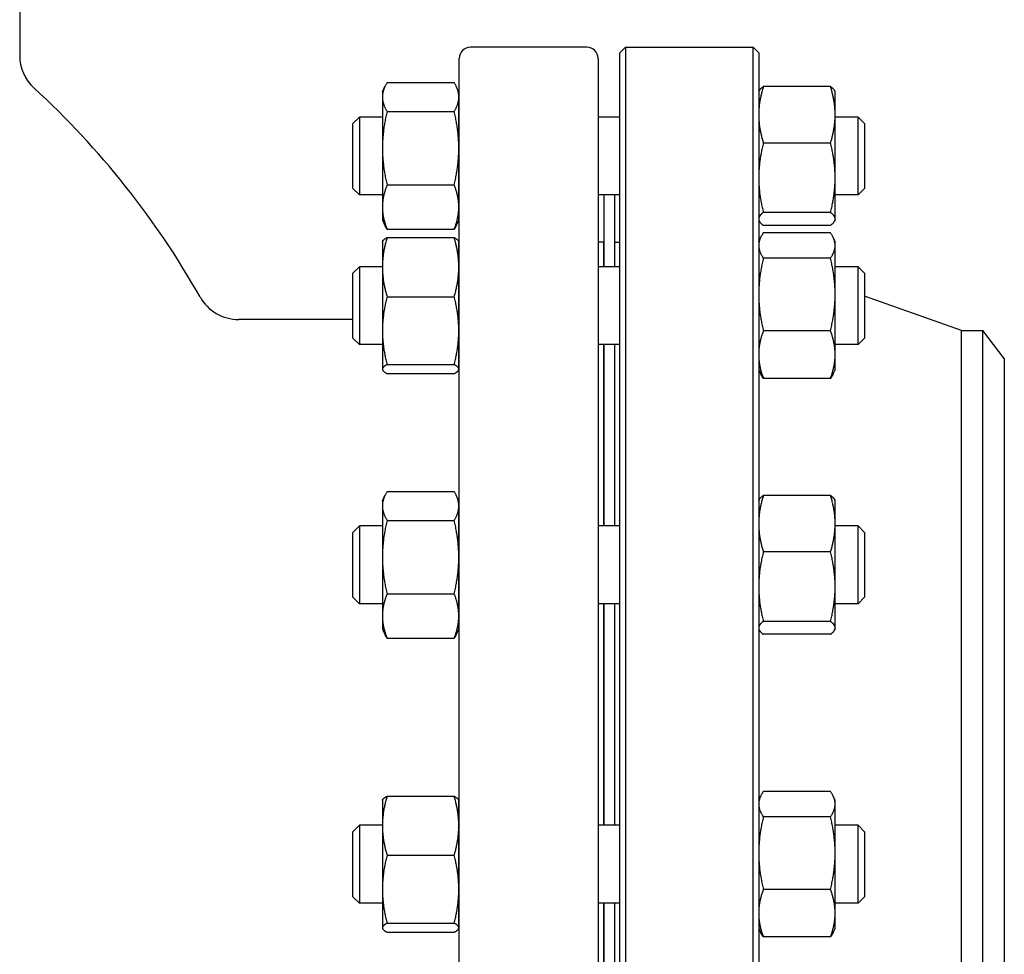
# Model space of a CAD drawing. Header units: inches. Extents: x 36 to 1719, y -84 to 1122.
# Tile 73 of 256: x 369 to 380, y 427 to 438. Entities that reach past the tile are written whole.
import ezdxf

# ---------------------------------------------------------------- set-up
doc = ezdxf.new("R2010")
doc.units = ezdxf.units.IN
doc.header["$LTSCALE"] = 48
doc.header["$MEASUREMENT"] = 0
doc.layers.add('Visible (ANSI)', color=7, linetype='Continuous', lineweight=30)

msp = doc.modelspace()

# ---------------------------------------------------------------- linework, layer by layer
at = {"layer": 'Visible (ANSI)'}
for p, q in [((369.1029, 439.29139), (369.1029, 437.26978)), ((375.4779, 437.36139), (374.1679, 437.36139)), ((375.8479, 437.29889), (375.9104, 437.36139)), ((375.8479, 422.42389), (375.8479, 437.29889)), ((375.9104, 437.36139), (377.3454, 437.36139)), ((375.9104, 437.36139), (375.9104, 422.36139)), ((377.4079, 437.29889), (377.3454, 437.36139)), ((377.3454, 422.36139), (377.3454, 437.36139)), ((377.4079, 437.29889), (377.4079, 422.42389)), ((374.0429, 422.48639), (374.0429, 437.23639)), ((375.6029, 437.23639), (375.6029, 422.48639)), ((373.23077, 436.96403), (373.98604, 436.96403)), ((373.1789, 436.85891), (373.20797, 436.92125)), ((373.1789, 436.85891), (373.1789, 436.80154)), ((374.0379, 436.85891), (374.00883, 436.92125)), ((374.0379, 436.80154), (374.0379, 436.85891)), ((377.4079, 436.85891), (377.41315, 436.87017)), ((378.21504, 436.92044), (377.45977, 436.92044)), ((378.2669, 436.85891), (378.26165, 436.87017)), ((378.2669, 436.60278), (378.2669, 436.85891)), ((373.1789, 436.80154), (373.1789, 436.227)), ((374.0379, 436.227), (374.0379, 436.80154)), ((373.23077, 436.63906), (373.98604, 436.63906)), ((372.8479, 436.50449), (372.92082, 436.57741)), ((372.92082, 436.57741), (372.92082, 435.70241)), ((373.1789, 436.57741), (372.92082, 436.57741)), ((374.0429, 436.57741), (374.0379, 436.57741)), ((375.8479, 436.57741), (375.6029, 436.57741)), ((378.2669, 435.89487), (378.2669, 436.60278)), ((378.52499, 436.57741), (378.2669, 436.57741)), ((378.5979, 436.50449), (378.52499, 436.57741)), ((378.52499, 435.70241), (378.52499, 436.57741)), ((372.8479, 435.77533), (372.8479, 436.50449)), ((378.5979, 436.50449), (378.5979, 435.77533)), ((373.1789, 436.227), (373.1789, 435.56537)), ((374.0379, 435.56537), (374.0379, 436.227)), ((378.21504, 436.28513), (377.45977, 436.28513)), ((378.2669, 435.43199), (378.2669, 435.89487)), ((372.8479, 435.77533), (372.92082, 435.70241)), ((373.23077, 435.81495), (373.98604, 435.81495)), ((378.5979, 435.77533), (378.52499, 435.70241)), ((373.1789, 435.70241), (372.92082, 435.70241)), ((374.0429, 435.70241), (374.0379, 435.70241)), ((375.8479, 435.70241), (375.6029, 435.70241)), ((375.6679, 435.70241), (375.6679, 434.89509)), ((375.7879, 435.70241), (375.7879, 434.89509)), ((378.52499, 435.70241), (378.2669, 435.70241)), ((373.1789, 435.56537), (373.1789, 435.42091)), ((374.0379, 435.42091), (374.0379, 435.56537)), ((373.1789, 435.42091), (373.20797, 435.35857)), ((374.0379, 435.42091), (374.00883, 435.35857)), ((377.4079, 435.42091), (377.41315, 435.40965)), ((378.21504, 435.5046), (377.45977, 435.5046)), ((378.2669, 435.42091), (378.26165, 435.40965)), ((378.2669, 435.42091), (378.2669, 435.43199)), ((373.23077, 435.31579), (373.98604, 435.31579)), ((378.21504, 435.35938), (377.45977, 435.35938)), ((373.23077, 435.22157), (373.98604, 435.22157)), ((377.4079, 435.17659), (377.42925, 435.22237)), ((378.21504, 435.27502), (377.45977, 435.27502)), ((378.2669, 435.17659), (378.24555, 435.22237)), ((373.1789, 435.17659), (373.18139, 435.18192)), ((373.1789, 435.17659), (373.1789, 434.88986)), ((374.0379, 435.17659), (374.03542, 435.18192)), ((374.0379, 434.88986), (374.0379, 435.17659)), ((375.6629, 435.17139), (375.6029, 435.17139)), ((375.6629, 435.17139), (375.6629, 434.89509)), ((375.7879, 435.17139), (375.8479, 435.17139)), ((378.2669, 435.13354), (378.2669, 435.17659)), ((378.2669, 434.58335), (378.2669, 435.13354)), ((375.6679, 435.05139), (375.6629, 435.05139)), ((378.21504, 434.99207), (377.45977, 434.99207)), ((372.8479, 434.82217), (372.92082, 434.89509)), ((372.92082, 434.89509), (372.92082, 434.02009)), ((373.1789, 434.89509), (372.92082, 434.89509)), ((373.1789, 434.88986), (373.1789, 434.17616)), ((374.0429, 434.89509), (374.0379, 434.89509)), ((374.0379, 434.17616), (374.0379, 434.88986)), ((375.8479, 434.89509), (375.6029, 434.89509)), ((378.52499, 434.89509), (378.2669, 434.89509)), ((378.5979, 434.82217), (378.52499, 434.89509)), ((378.52499, 434.02009), (378.52499, 434.89509)), ((372.8479, 434.093), (372.8479, 434.82217)), ((378.5979, 434.82217), (378.5979, 434.093)), ((373.23077, 434.55815), (373.98604, 434.55815)), ((378.2669, 433.90739), (378.2669, 434.58335)), ((379.6879, 434.17639), (378.5979, 434.56363)), ((372.8479, 434.30139), (371.56466, 434.30139)), ((372.8479, 434.093), (372.92082, 434.02009)), ((373.1789, 434.17616), (373.1789, 433.74388)), ((374.0379, 433.74388), (374.0379, 434.17616)), ((378.21504, 434.17463), (377.45977, 434.17463)), ((378.5979, 434.093), (378.52499, 434.02009)), ((379.6879, 434.17639), (379.92811, 434.17639)), ((379.6879, 425.54639), (379.6879, 434.17639)), ((380.1679, 433.86389), (379.92811, 434.17639)), ((379.92811, 425.54639), (379.92811, 434.17639)), ((373.1789, 434.02009), (372.92082, 434.02009)), ((374.0429, 434.02009), (374.0379, 434.02009)), ((375.8479, 434.02009), (375.6029, 434.02009)), ((375.6629, 434.02009), (375.6629, 431.98122)), ((375.6679, 434.02009), (375.6679, 431.98122)), ((375.7879, 434.02009), (375.7879, 431.98122)), ((378.52499, 434.02009), (378.2669, 434.02009)), ((378.2669, 433.73859), (378.2669, 433.90739)), ((380.1679, 433.86389), (380.1679, 425.85889)), ((373.23077, 433.79416), (373.98604, 433.79416)), ((373.1789, 433.74388), (373.1789, 433.73859)), ((373.1789, 433.73859), (373.18139, 433.73325)), ((373.23077, 433.6936), (373.98604, 433.6936)), ((374.0379, 433.73859), (374.03542, 433.73325)), ((374.0379, 433.73859), (374.0379, 433.74388)), ((377.4079, 433.73859), (377.42925, 433.6928)), ((378.21504, 433.64016), (377.45977, 433.64016)), ((378.2669, 433.73859), (378.24555, 433.6928)), ((373.1789, 432.26272), (373.20797, 432.32506)), ((373.23077, 432.36783), (373.98604, 432.36783)), ((374.0379, 432.26272), (374.00883, 432.32506)), ((378.21504, 432.32424), (377.45977, 432.32424)), ((373.1789, 432.26272), (373.1789, 432.20535)), ((373.1789, 432.20535), (373.1789, 431.63081)), ((374.0379, 432.20535), (374.0379, 432.26272)), ((374.0379, 431.63081), (374.0379, 432.20535)), ((377.4079, 432.26272), (377.41315, 432.27397)), ((378.2669, 432.26272), (378.26165, 432.27397)), ((378.2669, 432.00659), (378.2669, 432.26272)), ((372.8479, 431.9083), (372.92082, 431.98122)), ((372.92082, 431.98122), (372.92082, 431.10622)), ((373.1789, 431.98122), (372.92082, 431.98122)), ((373.23077, 432.04287), (373.98604, 432.04287)), ((374.0429, 431.98122), (374.0379, 431.98122)), ((375.8479, 431.98122), (375.6029, 431.98122)), ((378.2669, 431.29867), (378.2669, 432.00659)), ((378.52499, 431.98122), (378.2669, 431.98122)), ((378.5979, 431.9083), (378.52499, 431.98122)), ((378.52499, 431.10622), (378.52499, 431.98122)), ((372.8479, 431.17913), (372.8479, 431.9083)), ((378.5979, 431.9083), (378.5979, 431.17913)), ((378.21504, 431.68894), (377.45977, 431.68894)), ((373.1789, 431.63081), (373.1789, 430.96918)), ((374.0379, 430.96918), (374.0379, 431.63081)), ((373.23077, 431.21875), (373.98604, 431.21875)), ((378.2669, 430.8358), (378.2669, 431.29867)), ((372.8479, 431.17913), (372.92082, 431.10622)), ((373.1789, 431.10622), (372.92082, 431.10622)), ((374.0429, 431.10622), (374.0379, 431.10622)), ((375.8479, 431.10622), (375.6029, 431.10622)), ((375.6629, 431.10622), (375.6629, 428.61657)), ((375.6679, 431.10622), (375.6679, 428.61657)), ((375.7879, 431.10622), (375.7879, 428.61657)), ((378.52499, 431.10622), (378.2669, 431.10622)), ((378.5979, 431.17913), (378.52499, 431.10622)), ((373.1789, 430.96918), (373.1789, 430.82472)), ((374.0379, 430.82472), (374.0379, 430.96918)), ((378.21504, 430.90841), (377.45977, 430.90841)), ((373.1789, 430.82472), (373.20797, 430.76238)), ((374.0379, 430.82472), (374.00883, 430.76238)), ((377.4079, 430.82472), (377.41315, 430.81346)), ((378.21504, 430.76319), (377.45977, 430.76319)), ((378.2669, 430.82472), (378.26165, 430.81346)), ((378.2669, 430.82472), (378.2669, 430.8358)), ((373.23077, 430.7196), (373.98604, 430.7196)), ((378.21504, 428.9965), (377.45977, 428.9965)), ((373.1789, 428.89807), (373.18139, 428.9034)), ((373.1789, 428.89807), (373.1789, 428.61135)), ((373.23077, 428.94306), (373.98604, 428.94306)), ((374.0379, 428.89807), (374.03542, 428.9034)), ((374.0379, 428.61135), (374.0379, 428.89807)), ((377.4079, 428.89807), (377.42925, 428.94385)), ((378.2669, 428.89807), (378.24555, 428.94385)), ((378.2669, 428.85502), (378.2669, 428.89807)), ((378.2669, 428.30483), (378.2669, 428.85502)), ((378.21504, 428.71355), (377.45977, 428.71355)), ((372.8479, 428.54365), (372.92082, 428.61657)), ((372.92082, 428.61657), (372.92082, 427.74157)), ((373.1789, 428.61657), (372.92082, 428.61657)), ((373.1789, 428.61135), (373.1789, 427.89764)), ((374.0429, 428.61657), (374.0379, 428.61657)), ((374.0379, 427.89764), (374.0379, 428.61135)), ((375.8479, 428.61657), (375.6029, 428.61657)), ((378.52499, 428.61657), (378.2669, 428.61657)), ((378.5979, 428.54365), (378.52499, 428.61657)), ((378.52499, 427.74157), (378.52499, 428.61657)), ((372.8479, 427.81448), (372.8479, 428.54365)), ((378.5979, 428.54365), (378.5979, 427.81448)), ((373.23077, 428.27963), (373.98604, 428.27963)), ((378.2669, 427.62888), (378.2669, 428.30483)), ((373.1789, 427.89764), (373.1789, 427.46536)), ((374.0379, 427.46536), (374.0379, 427.89764)), ((378.21504, 427.89612), (377.45977, 427.89612)), ((372.8479, 427.81448), (372.92082, 427.74157)), ((378.5979, 427.81448), (378.52499, 427.74157)), ((373.1789, 427.74157), (372.92082, 427.74157)), ((374.0429, 427.74157), (374.0379, 427.74157)), ((375.8479, 427.74157), (375.6029, 427.74157)), ((375.6629, 427.74157), (375.6629, 425.7027)), ((375.6679, 427.74157), (375.6679, 425.7027)), ((375.7879, 427.74157), (375.7879, 425.7027)), ((378.52499, 427.74157), (378.2669, 427.74157)), ((378.2669, 427.46007), (378.2669, 427.62888)), ((373.1789, 427.46536), (373.1789, 427.46007)), ((373.1789, 427.46007), (373.18139, 427.45473)), ((373.23077, 427.51565), (373.98604, 427.51565)), ((374.0379, 427.46007), (374.03542, 427.45473)), ((374.0379, 427.46007), (374.0379, 427.46536)), ((377.4079, 427.46007), (377.42925, 427.41428)), ((378.2669, 427.46007), (378.24555, 427.41428)), ((373.23077, 427.41508), (373.98604, 427.41508)), ((378.21504, 427.36164), (377.45977, 427.36164))]:
    msp.add_line(p, q, dxfattribs=at)
for centre, radius, start, end in [((374.1679, 437.23639), 0.125, 90, 180), ((375.4779, 437.23639), 0.125, 0, 90), ((369.6029, 437.26978), 0.5, 180, 227.502992), ((362.81508, 429.86139), 9.54783, 29.449, 47.502992), ((377.7829, 435.25113), 0.375, 180, 189.684496), ((371.56466, 434.80139), 0.5, 209.449, 270)]:
    msp.add_arc(centre, radius, start, end, dxfattribs=at)
for points, weights in [([(373.23077, 436.96403), (373.1789, 436.87695), (373.1789, 436.80154)], [1, 1.0379548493, 1]), ([(374.0379, 436.80154), (374.0379, 436.87695), (373.98604, 436.96403)], [1, 1.0379548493, 1]), ([(377.45977, 436.92044), (377.4079, 436.75021), (377.4079, 436.60278)], [1, 1.0379548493, 1]), ([(377.41315, 436.87017), (377.42412, 436.89369), (377.45977, 436.92044)], [1.01653872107, 1.02578038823, 1]), ([(378.2669, 436.60278), (378.2669, 436.75021), (378.21504, 436.92044)], [1, 1.0379548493, 1]), ([(378.21504, 436.92044), (378.25069, 436.89369), (378.26165, 436.87017)], [1, 1.02578038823, 1.01653872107]), ([(373.1789, 436.80154), (373.1789, 436.72614), (373.23077, 436.63906)], [1, 1.0379548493, 1]), ([(373.98604, 436.63906), (374.0379, 436.72614), (374.0379, 436.80154)], [1, 1.0379548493, 1]), ([(373.23077, 436.63906), (373.1789, 436.41824), (373.1789, 436.227)], [1, 1.0379548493, 1]), ([(374.0379, 436.227), (374.0379, 436.41824), (373.98604, 436.63906)], [1, 1.0379548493, 1]), ([(377.4079, 436.60278), (377.4079, 436.45536), (377.45977, 436.28513)], [1, 1.0379548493, 1]), ([(378.21504, 436.28513), (378.2669, 436.45536), (378.2669, 436.60278)], [1, 1.0379548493, 1]), ([(373.1789, 436.227), (373.1789, 436.03577), (373.23077, 435.81495)], [1, 1.0379548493, 1]), ([(373.98604, 435.81495), (374.0379, 436.03577), (374.0379, 436.227)], [1, 1.0379548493, 1]), ([(377.45977, 436.28513), (377.4079, 436.07599), (377.4079, 435.89487)], [1, 1.0379548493, 1]), ([(378.2669, 435.89487), (378.2669, 436.07599), (378.21504, 436.28513)], [1, 1.0379548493, 1]), ([(377.4079, 435.89487), (377.4079, 435.71375), (377.45977, 435.5046)], [1, 1.0379548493, 1]), ([(378.21504, 435.5046), (378.2669, 435.71375), (378.2669, 435.89487)], [1, 1.0379548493, 1]), ([(373.23077, 435.81495), (373.1789, 435.6812), (373.1789, 435.56537)], [1, 1.0379548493, 1]), ([(374.0379, 435.56537), (374.0379, 435.6812), (373.98604, 435.81495)], [1, 1.0379548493, 1]), ([(373.1789, 435.56537), (373.1789, 435.44954), (373.23077, 435.31579)], [1, 1.0379548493, 1]), ([(373.98604, 435.31579), (374.0379, 435.44954), (374.0379, 435.56537)], [1, 1.0379548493, 1]), ([(377.45977, 435.5046), (377.4079, 435.46569), (377.4079, 435.43199)], [1, 1.0379548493, 1]), ([(377.4079, 435.43199), (377.4079, 435.3983), (377.45977, 435.35938)], [1, 1.0379548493, 1]), ([(378.2669, 435.43199), (378.2669, 435.46569), (378.21504, 435.5046)], [1, 1.0379548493, 1]), ([(378.21504, 435.35938), (378.2669, 435.3983), (378.2669, 435.43199)], [1, 1.0379548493, 1]), ([(373.23077, 435.31579), (373.21764, 435.33783), (373.20797, 435.35857)], [1, 1.00934096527, 1.01408417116]), ([(374.00883, 435.35857), (373.99916, 435.33783), (373.98604, 435.31579)], [1.01408417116, 1.00934096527, 1]), ([(373.23077, 435.22157), (373.1789, 435.04381), (373.1789, 434.88986)], [1, 1.0379548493, 1]), ([(373.18139, 435.18192), (373.19001, 435.2004), (373.23077, 435.22157)], [1.01304319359, 1.02958951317, 1]), ([(374.0379, 434.88986), (374.0379, 435.04381), (373.98604, 435.22157)], [1, 1.0379548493, 1]), ([(373.98604, 435.22157), (374.0268, 435.2004), (374.03542, 435.18192)], [1, 1.02958951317, 1.01304319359]), ([(377.45977, 435.27502), (377.4079, 435.1992), (377.4079, 435.13354)], [1, 1.0379548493, 1]), ([(378.2669, 435.13354), (378.2669, 435.1992), (378.21504, 435.27502)], [1, 1.0379548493, 1]), ([(377.4079, 435.13354), (377.4079, 435.06788), (377.45977, 434.99207)], [1, 1.0379548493, 1]), ([(378.21504, 434.99207), (378.2669, 435.06788), (378.2669, 435.13354)], [1, 1.0379548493, 1]), ([(377.45977, 434.99207), (377.4079, 434.77304), (377.4079, 434.58335)], [1, 1.0379548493, 1]), ([(378.2669, 434.58335), (378.2669, 434.77304), (378.21504, 434.99207)], [1, 1.0379548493, 1]), ([(373.1789, 434.88986), (373.1789, 434.73592), (373.23077, 434.55815)], [1, 1.0379548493, 1]), ([(373.98604, 434.55815), (374.0379, 434.73592), (374.0379, 434.88986)], [1, 1.0379548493, 1]), ([(373.23077, 434.55815), (373.1789, 434.35344), (373.1789, 434.17616)], [1, 1.0379548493, 1]), ([(374.0379, 434.17616), (374.0379, 434.35344), (373.98604, 434.55815)], [1, 1.0379548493, 1]), ([(377.4079, 434.58335), (377.4079, 434.39366), (377.45977, 434.17463)], [1, 1.0379548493, 1]), ([(378.21504, 434.17463), (378.2669, 434.39366), (378.2669, 434.58335)], [1, 1.0379548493, 1]), ([(373.1789, 434.17616), (373.1789, 433.99887), (373.23077, 433.79416)], [1, 1.0379548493, 1]), ([(373.98604, 433.79416), (374.0379, 433.99887), (374.0379, 434.17616)], [1, 1.0379548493, 1]), ([(377.45977, 434.17463), (377.4079, 434.03142), (377.4079, 433.90739)], [1, 1.0379548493, 1]), ([(378.2669, 433.90739), (378.2669, 434.03142), (378.21504, 434.17463)], [1, 1.0379548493, 1]), ([(377.4079, 433.90739), (377.4079, 433.78337), (377.45977, 433.64016)], [1, 1.0379548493, 1]), ([(378.21504, 433.64016), (378.2669, 433.78337), (378.2669, 433.90739)], [1, 1.0379548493, 1]), ([(373.23077, 433.79416), (373.1789, 433.76722), (373.1789, 433.74388)], [1, 1.0379548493, 1]), ([(374.0379, 433.74388), (374.0379, 433.76722), (373.98604, 433.79416)], [1, 1.0379548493, 1]), ([(373.1789, 433.74388), (373.1789, 433.72054), (373.23077, 433.6936)], [1, 1.0379548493, 1]), ([(373.98604, 433.6936), (374.0379, 433.72054), (374.0379, 433.74388)], [1, 1.0379548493, 1]), ([(377.45977, 433.64016), (377.44103, 433.66756), (377.42925, 433.6928)], [1, 1.01339325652, 1.01733426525]), ([(378.24555, 433.6928), (378.23378, 433.66756), (378.21504, 433.64016)], [1.01733426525, 1.01339325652, 1]), ([(373.23077, 432.36783), (373.1789, 432.28076), (373.1789, 432.20535)], [1, 1.0379548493, 1]), ([(374.0379, 432.20535), (374.0379, 432.28076), (373.98604, 432.36783)], [1, 1.0379548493, 1]), ([(377.45977, 432.32424), (377.4079, 432.15401), (377.4079, 432.00659)], [1, 1.0379548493, 1]), ([(377.41315, 432.27397), (377.42412, 432.2975), (377.45977, 432.32424)], [1.01653872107, 1.02578038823, 1]), ([(378.21504, 432.32424), (378.25069, 432.2975), (378.26165, 432.27397)], [1, 1.02578038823, 1.01653872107]), ([(378.2669, 432.00659), (378.2669, 432.15401), (378.21504, 432.32424)], [1, 1.0379548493, 1]), ([(373.1789, 432.20535), (373.1789, 432.12994), (373.23077, 432.04287)], [1, 1.0379548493, 1]), ([(373.98604, 432.04287), (374.0379, 432.12994), (374.0379, 432.20535)], [1, 1.0379548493, 1]), ([(373.23077, 432.04287), (373.1789, 431.82205), (373.1789, 431.63081)], [1, 1.0379548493, 1]), ([(374.0379, 431.63081), (374.0379, 431.82205), (373.98604, 432.04287)], [1, 1.0379548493, 1]), ([(377.4079, 432.00659), (377.4079, 431.85916), (377.45977, 431.68894)], [1, 1.0379548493, 1]), ([(378.21504, 431.68894), (378.2669, 431.85916), (378.2669, 432.00659)], [1, 1.0379548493, 1]), ([(377.45977, 431.68894), (377.4079, 431.47979), (377.4079, 431.29867)], [1, 1.0379548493, 1]), ([(378.2669, 431.29867), (378.2669, 431.47979), (378.21504, 431.68894)], [1, 1.0379548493, 1]), ([(373.1789, 431.63081), (373.1789, 431.43957), (373.23077, 431.21875)], [1, 1.0379548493, 1]), ([(373.98604, 431.21875), (374.0379, 431.43957), (374.0379, 431.63081)], [1, 1.0379548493, 1]), ([(373.23077, 431.21875), (373.1789, 431.085), (373.1789, 430.96918)], [1, 1.0379548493, 1]), ([(374.0379, 430.96918), (374.0379, 431.085), (373.98604, 431.21875)], [1, 1.0379548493, 1]), ([(377.4079, 431.29867), (377.4079, 431.11755), (377.45977, 430.90841)], [1, 1.0379548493, 1]), ([(378.21504, 430.90841), (378.2669, 431.11755), (378.2669, 431.29867)], [1, 1.0379548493, 1]), ([(373.1789, 430.96918), (373.1789, 430.85335), (373.23077, 430.7196)], [1, 1.0379548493, 1]), ([(373.98604, 430.7196), (374.0379, 430.85335), (374.0379, 430.96918)], [1, 1.0379548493, 1]), ([(377.45977, 430.90841), (377.4079, 430.8695), (377.4079, 430.8358)], [1, 1.0379548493, 1]), ([(378.2669, 430.8358), (378.2669, 430.8695), (378.21504, 430.90841)], [1, 1.0379548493, 1]), ([(373.23077, 430.7196), (373.21764, 430.74164), (373.20797, 430.76238)], [1, 1.00934096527, 1.01408417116]), ([(374.00883, 430.76238), (373.99916, 430.74164), (373.98604, 430.7196)], [1.01408417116, 1.00934096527, 1]), ([(377.4079, 430.8358), (377.4079, 430.8021), (377.45977, 430.76319)], [1, 1.0379548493, 1]), ([(378.21504, 430.76319), (378.2669, 430.8021), (378.2669, 430.8358)], [1, 1.0379548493, 1]), ([(377.45977, 428.9965), (377.4079, 428.92068), (377.4079, 428.85502)], [1, 1.0379548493, 1]), ([(378.2669, 428.85502), (378.2669, 428.92068), (378.21504, 428.9965)], [1, 1.0379548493, 1]), ([(373.23077, 428.94306), (373.1789, 428.76529), (373.1789, 428.61135)], [1, 1.0379548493, 1]), ([(373.18139, 428.9034), (373.19001, 428.92188), (373.23077, 428.94306)], [1.01304319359, 1.02958951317, 1]), ([(374.0379, 428.61135), (374.0379, 428.76529), (373.98604, 428.94306)], [1, 1.0379548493, 1]), ([(373.98604, 428.94306), (374.0268, 428.92188), (374.03542, 428.9034)], [1, 1.02958951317, 1.01304319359]), ([(377.4079, 428.85502), (377.4079, 428.78936), (377.45977, 428.71355)], [1, 1.0379548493, 1]), ([(378.21504, 428.71355), (378.2669, 428.78936), (378.2669, 428.85502)], [1, 1.0379548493, 1]), ([(377.45977, 428.71355), (377.4079, 428.49452), (377.4079, 428.30483)], [1, 1.0379548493, 1]), ([(378.2669, 428.30483), (378.2669, 428.49452), (378.21504, 428.71355)], [1, 1.0379548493, 1]), ([(373.1789, 428.61135), (373.1789, 428.4574), (373.23077, 428.27963)], [1, 1.0379548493, 1]), ([(373.98604, 428.27963), (374.0379, 428.4574), (374.0379, 428.61135)], [1, 1.0379548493, 1]), ([(373.23077, 428.27963), (373.1789, 428.07492), (373.1789, 427.89764)], [1, 1.0379548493, 1]), ([(374.0379, 427.89764), (374.0379, 428.07492), (373.98604, 428.27963)], [1, 1.0379548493, 1]), ([(377.4079, 428.30483), (377.4079, 428.11515), (377.45977, 427.89612)], [1, 1.0379548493, 1]), ([(378.21504, 427.89612), (378.2669, 428.11515), (378.2669, 428.30483)], [1, 1.0379548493, 1]), ([(373.1789, 427.89764), (373.1789, 427.72036), (373.23077, 427.51565)], [1, 1.0379548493, 1]), ([(373.98604, 427.51565), (374.0379, 427.72036), (374.0379, 427.89764)], [1, 1.0379548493, 1]), ([(377.45977, 427.89612), (377.4079, 427.7529), (377.4079, 427.62888)], [1, 1.0379548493, 1]), ([(378.2669, 427.62888), (378.2669, 427.7529), (378.21504, 427.89612)], [1, 1.0379548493, 1]), ([(377.4079, 427.62888), (377.4079, 427.50485), (377.45977, 427.36164)], [1, 1.0379548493, 1]), ([(378.21504, 427.36164), (378.2669, 427.50485), (378.2669, 427.62888)], [1, 1.0379548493, 1]), ([(373.23077, 427.51565), (373.1789, 427.4887), (373.1789, 427.46536)], [1, 1.0379548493, 1]), ([(373.1789, 427.46536), (373.1789, 427.44203), (373.23077, 427.41508)], [1, 1.0379548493, 1]), ([(374.0379, 427.46536), (374.0379, 427.4887), (373.98604, 427.51565)], [1, 1.0379548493, 1]), ([(373.98604, 427.41508), (374.0379, 427.44203), (374.0379, 427.46536)], [1, 1.0379548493, 1]), ([(377.45977, 427.36164), (377.44103, 427.38904), (377.42925, 427.41428)], [1, 1.01339325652, 1.01733426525]), ([(378.24555, 427.41428), (378.23378, 427.38904), (378.21504, 427.36164)], [1.01733426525, 1.01339325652, 1])]:
    msp.add_rational_spline(points, weights, degree=2, dxfattribs=at)

doc.saveas('drawing.dxf')
